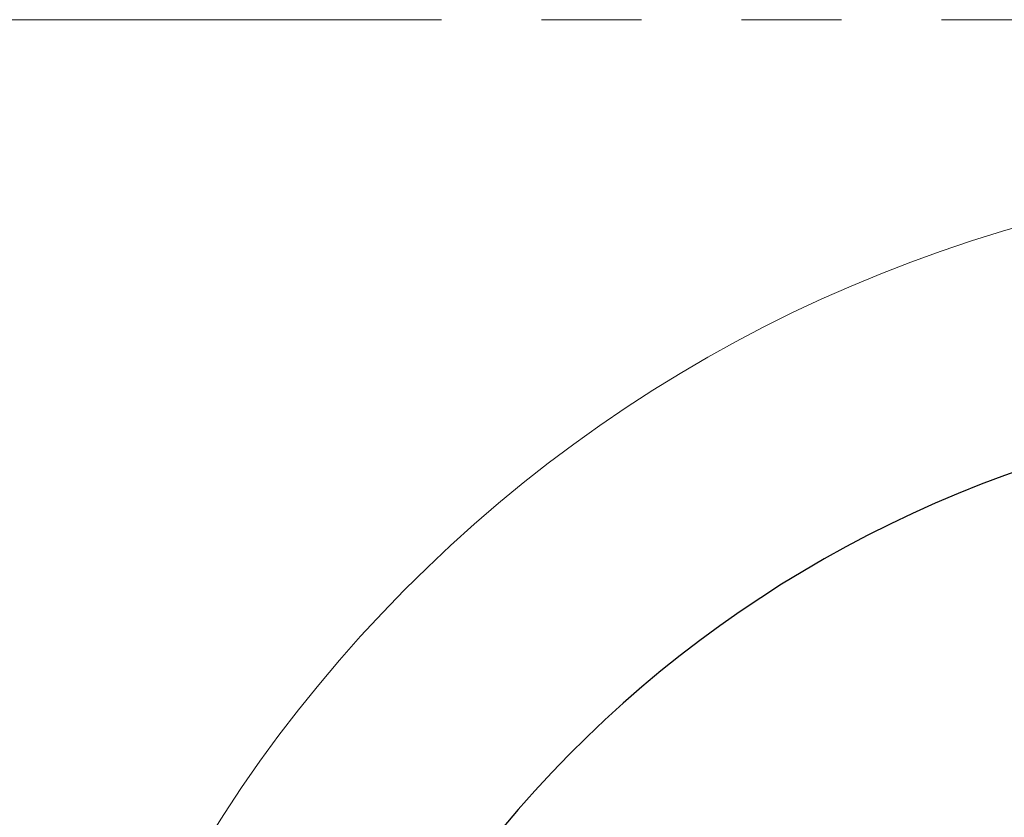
# Model space of a CAD drawing. Header units: millimetres. Extents: x 51337 to 61814, y -21781 to -12277.
# Tile 12 of 256: x 54654 to 54952, y -18074 to -17833. Entities that reach past the tile are written whole.
import ezdxf

# ---------------------------------------------------------------- set-up
doc = ezdxf.new("R2010")
doc.units = ezdxf.units.MM
doc.header["$LTSCALE"] = 0.3175
doc.linetypes.add('PHANTOM2', pattern=[31.75, 15.875, -3.175, 3.175, -3.175, 3.175, -3.175])
for name, color, linetype, lineweight in [('7标注层', 4, 'Continuous', 13), ('sub', 1, 'Continuous', 18), ('双点划', 2, 'PHANTOM2', 15)]:
    doc.layers.add(name, color=color, linetype=linetype, lineweight=lineweight)
doc.styles.add('标准汉字', font='gbenor.shx', dxfattribs={"bigfont": 'gbcbig.shx'})
doc.dimstyles.new('M1：15', dxfattribs={"dimscale": 15, "dimtxt": 3.5, "dimasz": 2.5, "dimexe": 2, "dimexo": 0, "dimgap": 0.5, "dimtad": 1, "dimdec": 4, "dimdsep": 46, "dimtxsty": '标准汉字', "dimcen": 5, "dimdle": 5, "dimclrd": 1, "dimclre": 1, "dimclrt": 256, "dimadec": 4, "dimazin": 2, "dimtfac": 1, "dimtdec": 4, "dimtmove": 0, "dimatfit": 3, "dimfxl": 1, "dimtolj": 1, "dimarcsym": 0})

# ---------------------------------------------------------------- blocks, each defined once
blk = doc.blocks.new('*D33')
at = {"layer": '7标注层', "color": 1, "lineweight": -2, "ltscale": 30, "transparency": 16777216}
blk.add_line((54654.41, -18230.56), (54753.28, -18247.99), dxfattribs=at)
blk.add_arc((55072.94, -18304.36), 354.6, 6.0621, 163.9379, dxfattribs=at)
at = {"layer": '7标注层', "color": 1, "lineweight": 20, "ltscale": 30, "transparency": 16777216}
for points in [[(54738.28, -18207.66), (54726.1, -18204.84), (54723.74, -18242.78)], [(55431.8, -18266.58), (55419.32, -18267.24), (55427.54, -18304.36)]]:
    blk.add_solid(points, dxfattribs=at)
at = {"layer": 'Defpoints', "color": 0, "lineweight": 20, "ltscale": 30, "transparency": 16777216}
for p in [(53093.16, -17955.27), (54932.5, -17978.76), (54654.41, -18230.56), (54794.67, -18304.36), (56512.47, -18304.36)]:
    blk.add_point(p, dxfattribs=at)
at = {"layer": '7标注层', "ltscale": 30, "transparency": 16777216, "insert": (55140.13, -17921.86), "char_height": 52.5, "attachment_point": 5, "rotation": 350.0374, "style": '标准汉字'}
blk.add_mtext('\\A1;165%%D', dxfattribs=at)

msp = doc.modelspace()

# ---------------------------------------------------------------- linework, layer by layer
at = {"layer": 'sub', "color": 4, "ltscale": 30}
msp.add_arc((55072.94446, -18304.35532), 424.98931, 190, 170, dxfattribs=at)
at = {"layer": '双点划', "ltscale": 30}
msp.add_line((53118.65197, -17833.01285), (57027.23695, -17833.01285), dxfattribs=at)

# ---------------------------------------------------------------- dimensions: what is measured, and where the dimension line sits
at = {"layer": '7标注层', "ltscale": 30}
dim = msp.add_angular_dim_2l(base=(54932.49604, -17978.75929), line1=((56512.46664, -18304.35532), (54794.66887, -18304.35532)), line2=((54654.41169, -18230.5567), (53093.15683, -17955.26535)), text='165%%D', dimstyle='M1：15', override={"dimtad": 1, "dimtih": 0, "dimtoh": 0, "dimsah": 1, "dimtzin": 8}, dxfattribs=at)
dim.commit()
dim.dimension.update_dxf_attribs({"geometry": '*D33', "text_midpoint": (55134.29123, -17955.10597), "dimtype": 162})

doc.saveas('drawing.dxf')
